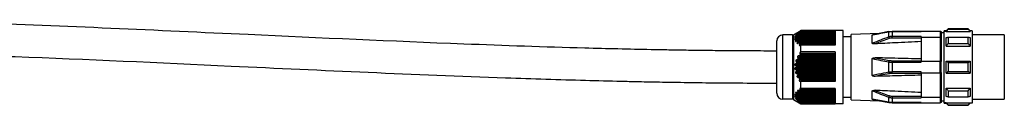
# Model space of a CAD drawing. Header units: millimetres. Extents: x -678 to 2621, y 426 to 914.
# Tile 17 of 26: x 618 to 864, y 649 to 669. Entities that reach past the tile are written whole.
import ezdxf

# ---------------------------------------------------------------- set-up
doc = ezdxf.new("R2010")
doc.units = ezdxf.units.MM

# ---------------------------------------------------------------- blocks, each defined once
blk = doc.blocks.new('Drawing View2')
at = {"color": 7, "linetype": 'Continuous', "lineweight": 25}
for p, q in [((1210.42, 12.06), (1212.3, 13.15)), ((1211.59, 12.38), (1220.8, 12.38)), ((1220.8, 12.48), (1211.64, 12.48)), ((1220.8, 12.44), (1211.64, 12.44)), ((1211.75, 12.66), (1220.8, 12.66)), ((1212.08, 12.88), (1220.8, 12.88)), ((1220.8, 12.94), (1212.16, 12.94)), ((1220.8, 12.98), (1212.18, 12.98)), ((1220.8, 13.15), (1212.3, 13.15)), ((1212.3, 13.1), (1212.3, 13.15)), ((1220.8, 13.1), (1212.3, 13.1)), ((1222.8, 13.15), (1220.8, 13.15)), ((1220.8, 13.1), (1220.8, 9.46)), ((1222.8, -5.15), (1222.8, 13.15)), ((1231.91, 12.38), (1224.8, 12.14)), ((1234.25, 12.83), (1230.2, 12.06)), ((1234.25, 12.83), (1231.91, 12.38)), ((1234.2, 11.5), (1234.2, 12.78)), ((1235.02, 12.89), (1234.25, 12.82)), ((1242.3, 12.89), (1235.02, 12.89)), ((1235.02, 12.89), (1235.02, 12.85)), ((1235.02, 12.85), (1242.3, 12.85)), ((1235.02, 12.85), (1235.02, 11.63)), ((1242.3, 12.95), (1242.3, 12.85)), ((1242.3, 12.95), (1247, 12.95)), ((1247, 12.95), (1247, 11.48)), ((1247.3, 12.65), (1247.3, 11.28)), ((1248, 12.5), (1247.3, 12.5)), ((1248.5, 13), (1248, 13)), ((1248, 12.87), (1248, 13)), ((1248, -4.88), (1248, 12.87)), ((1248.5, 12.87), (1248, 12.87)), ((1249, 13.5), (1248.5, 13)), ((1248.5, 12.87), (1254.5, 12.87)), ((1254, 13.5), (1249, 13.5)), ((1249, 13.43), (1254, 13.43)), ((1254.5, 13), (1254, 13.5)), ((1254, 13.43), (1254, 13.5)), ((1255, 13), (1254.5, 13)), ((1255, 13), (1255, -5)), ((1206.3, -2.5), (1206.3, 10.5)), ((1207.8, -4), (1207.8, 12)), ((1210.17, 12), (1207.8, 12)), ((1210.17, 12), (1210.17, -4)), ((1210.42, 12.06), (1210.42, -4.07)), ((1210.96, 11.16), (1220.8, 11.16)), ((1211.02, 11.66), (1220.8, 11.66)), ((1211.1, 10.66), (1220.8, 10.66)), ((1220.8, 11.48), (1211.12, 11.48)), ((1220.8, 10.98), (1211.16, 10.98)), ((1220.8, 11.44), (1211.17, 11.44)), ((1211.17, 11.38), (1220.8, 11.38)), ((1220.8, 10.94), (1211.24, 10.94)), ((1211.26, 10.88), (1220.8, 10.88)), ((1220.8, 11.98), (1211.28, 11.98)), ((1211.28, 11.88), (1220.8, 11.88)), ((1211.29, 12.16), (1220.8, 12.16)), ((1220.8, 11.94), (1211.31, 11.94)), ((1220.8, 10.48), (1211.41, 10.48)), ((1211.44, 10.16), (1220.8, 10.16)), ((1220.8, 10.44), (1211.51, 10.44)), ((1211.56, 10.38), (1220.8, 10.38)), ((1220.8, 9.98), (1211.84, 9.98)), ((1220.8, 9.94), (1211.97, 9.94)), ((1212.04, 9.88), (1220.8, 9.88)), ((1224.8, 11.5), (1222.8, 11.5)), ((1224.8, -4.14), (1224.8, 12.14)), ((1230.1, 9.92), (1230.1, 12.03)), ((1234.34, 11.12), (1234.2, 11.5)), ((1242.3, 11.63), (1235.02, 11.63)), ((1235.02, 11.24), (1235.02, 11.63)), ((1242.3, 11.24), (1235.02, 11.24)), ((1242.3, 11.63), (1242.3, 11.48)), ((1242.3, 11.48), (1247, 11.48)), ((1242.3, 11.48), (1242.3, 5.47)), ((1247, 11.48), (1247, 5.47)), ((1247.3, 11.28), (1247.3, 5.36)), ((1249, 11.45), (1254, 11.45)), ((1249, 9.89), (1254, 9.89)), ((1263, 12), (1255, 12)), ((1263, 12), (1263, 4)), ((1211.97, 9.66), (1220.8, 9.66)), ((1220.8, 7.38), (1212.1, 7.38)), ((1212.3, 7.78), (1212.3, 9.46)), ((1220.8, 9.46), (1212.3, 9.46)), ((1220.8, 7.78), (1212.3, 7.78)), ((1220.8, 7.78), (1220.8, 0.37)), ((1248.5, 9.21), (1254.5, 9.21)), ((1220.8, 5.38), (1211.15, 5.38)), ((1211.28, 5.03), (1220.8, 5.03)), ((1211.29, 5.81), (1220.8, 5.81)), ((1220.8, 5.16), (1211.31, 5.16)), ((1220.8, 6.38), (1211.53, 6.38)), ((1211.59, 6.03), (1220.8, 6.03)), ((1220.8, 6.16), (1211.64, 6.16)), ((1211.75, 6.81), (1220.8, 6.81)), ((1212.08, 7.03), (1220.8, 7.03)), ((1220.8, 7.16), (1212.16, 7.16)), ((1230.1, 1.89), (1230.1, 6.11)), ((1234.2, 2.72), (1234.2, 5.28)), ((1235.02, 5.59), (1235.02, 5.22)), ((1235.02, 5.59), (1242.3, 5.59)), ((1235.02, 5.22), (1242.3, 5.22)), ((1235.02, 5.22), (1235.02, 2.78)), ((1242.3, 5.22), (1242.3, 5.47)), ((1242.3, 5.47), (1247, 5.47)), ((1247, 2.53), (1247, 5.47)), ((1247.3, 2.63), (1247.3, 5.36)), ((1248.5, 5.5), (1254.5, 5.5)), ((1249, 5.1), (1254, 5.1)), ((1210.96, 3.81), (1220.8, 3.81)), ((1220.8, 4.38), (1210.97, 4.38)), ((1220.8, 3.38), (1210.99, 3.38)), ((1211.02, 4.81), (1220.8, 4.81)), ((1211.1, 2.81), (1220.8, 2.81)), ((1220.8, 4.16), (1211.17, 4.16)), ((1211.17, 4.03), (1220.8, 4.03)), ((1220.8, 3.16), (1211.24, 3.16)), ((1211.26, 3.03), (1220.8, 3.03)), ((1242.3, 2.78), (1235.02, 2.78)), ((1235.02, 2.41), (1235.02, 2.78)), ((1242.3, 2.53), (1242.3, 2.78)), ((1242.3, 2.53), (1247, 2.53)), ((1242.3, 2.53), (1242.3, -3.48)), ((1247, 2.53), (1247, -3.48)), ((1247.3, 2.63), (1247.3, -3.29)), ((1248.5, 2.5), (1254.5, 2.5)), ((1249, 2.9), (1254, 2.9)), ((1263, 4), (1263, -4)), ((1220.8, 2.38), (1211.22, 2.38)), ((1211.44, 1.81), (1220.8, 1.81)), ((1220.8, 2.16), (1211.51, 2.16)), ((1211.56, 2.03), (1220.8, 2.03)), ((1220.8, 1.38), (1211.65, 1.38)), ((1220.8, 1.16), (1211.97, 1.16)), ((1211.97, 0.81), (1220.8, 0.81)), ((1212.04, 1.03), (1220.8, 1.03)), ((1212.3, -1.33), (1212.3, 0.37)), ((1220.8, 0.37), (1212.3, 0.37)), ((1242.3, 2.41), (1235.02, 2.41)), ((1211.48, -2.38), (1220.8, -2.38)), ((1220.8, -2.06), (1211.53, -2.06)), ((1211.59, -2.35), (1220.8, -2.35)), ((1220.8, -2.28), (1211.64, -2.28)), ((1211.95, -1.88), (1220.8, -1.88)), ((1212.08, -1.85), (1220.8, -1.85)), ((1220.8, -1.56), (1212.1, -1.56)), ((1220.8, -1.78), (1212.16, -1.78)), ((1220.8, -1.33), (1212.3, -1.33)), ((1220.8, -1.33), (1220.8, -5.09)), ((1230.1, -4.03), (1230.1, -1.92)), ((1248.5, -1.22), (1254.5, -1.22)), ((1249, -1.9), (1254, -1.9)), ((1210.17, -4), (1207.8, -4)), ((1210.42, -4.07), (1212.3, -5.15)), ((1220.8, -3.06), (1210.97, -3.06)), ((1220.8, -3.56), (1210.99, -3.56)), ((1211.11, -3.38), (1220.8, -3.38)), ((1220.8, -2.56), (1211.15, -2.56)), ((1220.8, -3.28), (1211.17, -3.28)), ((1211.17, -3.35), (1220.8, -3.35)), ((1211.2, -2.88), (1220.8, -2.88)), ((1220.8, -4.06), (1211.22, -4.06)), ((1211.23, -3.88), (1220.8, -3.88)), ((1220.8, -3.78), (1211.24, -3.78)), ((1211.26, -3.85), (1220.8, -3.85)), ((1211.28, -2.85), (1220.8, -2.85)), ((1220.8, -2.78), (1211.31, -2.78)), ((1220.8, -4.28), (1211.51, -4.28)), ((1211.55, -4.38), (1220.8, -4.38)), ((1211.56, -4.35), (1220.8, -4.35)), ((1220.8, -4.56), (1211.65, -4.56)), ((1220.8, -4.78), (1211.97, -4.78)), ((1212.04, -4.85), (1220.8, -4.85)), ((1212.06, -4.88), (1220.8, -4.88)), ((1220.66, -3.42), (1220.66, -3.38)), ((1220.66, -3.42), (1220.8, -3.42)), ((1222.8, -3.5), (1224.8, -3.5)), ((1224.8, -4.14), (1231.91, -4.39)), ((1234.2, -4.78), (1230.1, -4.03)), ((1230.2, -4.07), (1234.25, -4.83)), ((1234.2, -4.78), (1234.2, -3.5)), ((1234.25, -4.83), (1235.02, -4.9)), ((1235.02, -3.24), (1242.3, -3.24)), ((1235.02, -3.24), (1235.02, -3.64)), ((1235.02, -3.64), (1242.3, -3.64)), ((1235.02, -3.64), (1235.02, -4.86)), ((1242.3, -4.86), (1235.02, -4.86)), ((1235.02, -4.9), (1235.02, -4.86)), ((1235.02, -4.9), (1242.3, -4.9)), ((1242.3, -3.48), (1247, -3.48)), ((1242.3, -3.48), (1242.3, -3.64)), ((1242.3, -4.86), (1242.3, -4.95)), ((1247, -3.48), (1247, -4.95)), ((1247.3, -3.29), (1247.3, -4.65)), ((1248, -4.5), (1247.3, -4.5)), ((1248.5, -4.88), (1248, -4.88)), ((1248, -5), (1248, -4.88)), ((1248.5, -4.88), (1254.5, -4.88)), ((1249, -3.45), (1254, -3.45)), ((1255, -4), (1263, -4)), ((1212.3, -5.15), (1212.3, -5.09)), ((1220.8, -5.09), (1212.3, -5.09)), ((1212.3, -5.15), (1220.8, -5.15)), ((1222.8, -5.15), (1220.8, -5.15)), ((1242.3, -4.95), (1247, -4.95)), ((1248, -5), (1248.5, -5)), ((1248.5, -5), (1249, -5.5)), ((1249, -5.44), (1254, -5.44)), ((1249, -5.44), (1249, -5.5)), ((1249, -5.5), (1254, -5.5)), ((1254, -5.5), (1254.5, -5)), ((1255, -5), (1254.5, -5))]:
    blk.add_line(p, q, dxfattribs=at)
at = {"color": 7, "linetype": 'Continuous', "lineweight": 25, "flags": 128}
for points in [[(1248.5, 12.87), (1248.5, 12.93), (1248.5, 12.97), (1248.5, 12.99), (1248.5, 13)], [(1249, 13.5), (1249, 13.49), (1249, 13.48), (1249, 13.46), (1249, 13.43)], [(1254.5, 13), (1254.5, 13), (1254.5, 12.99), (1254.5, 12.98), (1254.5, 12.97), (1254.5, 12.95), (1254.5, 12.93), (1254.5, 12.9), (1254.5, 12.87)], [(1248.5, 9.21), (1248.5, 9.51), (1248.5, 9.81), (1248.5, 10.09), (1248.5, 10.36), (1248.5, 10.62), (1248.5, 10.87), (1248.5, 11.11), (1248.5, 11.33)], [(1249, 11.45), (1249, 11.27), (1249, 11.09), (1249, 10.91), (1249, 10.71), (1249, 10.52), (1249, 10.31), (1249, 10.11), (1249, 9.89)], [(1254, 9.89), (1254, 10.11), (1254, 10.31), (1254, 10.52), (1254, 10.71), (1254, 10.91), (1254, 11.09), (1254, 11.27), (1254, 11.45)], [(1254.5, 11.33), (1254.5, 11.11), (1254.5, 10.87), (1254.5, 10.62), (1254.5, 10.36), (1254.5, 10.09), (1254.5, 9.81), (1254.5, 9.51), (1254.5, 9.21)], [(1248.5, 2.5), (1248.5, 2.87), (1248.5, 3.24), (1248.5, 3.62), (1248.5, 4), (1248.5, 4.37), (1248.5, 4.75), (1248.5, 5.12), (1248.5, 5.5)], [(1249, 5.1), (1249, 4.82), (1249, 4.55), (1249, 4.27), (1249, 4), (1249, 3.72), (1249, 3.45), (1249, 3.17), (1249, 2.9)], [(1254, 2.9), (1254, 3.17), (1254, 3.45), (1254, 3.72), (1254, 4), (1254, 4.27), (1254, 4.55), (1254, 4.82), (1254, 5.1)], [(1254.5, 5.5), (1254.5, 5.12), (1254.5, 4.75), (1254.5, 4.37), (1254.5, 4), (1254.5, 3.62), (1254.5, 3.24), (1254.5, 2.87), (1254.5, 2.5)], [(1248.5, -3.34), (1248.5, -3.11), (1248.5, -2.88), (1248.5, -2.63), (1248.5, -2.37), (1248.5, -2.09), (1248.5, -1.81), (1248.5, -1.52), (1248.5, -1.22)], [(1249, -1.9), (1249, -2.11), (1249, -2.32), (1249, -2.52), (1249, -2.72), (1249, -2.91), (1249, -3.1), (1249, -3.28), (1249, -3.45)], [(1254, -3.45), (1254, -3.28), (1254, -3.1), (1254, -2.91), (1254, -2.72), (1254, -2.52), (1254, -2.32), (1254, -2.11), (1254, -1.9)], [(1254.5, -1.22), (1254.5, -1.52), (1254.5, -1.81), (1254.5, -2.09), (1254.5, -2.37), (1254.5, -2.63), (1254.5, -2.88), (1254.5, -3.11), (1254.5, -3.34)], [(1234.34, -3.12), (1234.32, -3.18), (1234.3, -3.23), (1234.28, -3.28), (1234.26, -3.34), (1234.24, -3.38), (1234.23, -3.43), (1234.21, -3.47), (1234.2, -3.5)], [(1248.5, -5), (1248.5, -4.99), (1248.5, -4.97), (1248.5, -4.93), (1248.5, -4.88)], [(1254.5, -4.88), (1254.5, -4.91), (1254.5, -4.93), (1254.5, -4.95), (1254.5, -4.97), (1254.5, -4.98), (1254.5, -4.99), (1254.5, -5), (1254.5, -5)], [(1254, -5.5), (1254, -5.5), (1254, -5.49), (1254, -5.47), (1254, -5.44)]]:
    blk.add_lwpolyline(points, dxfattribs=at)
at = {"color": 7, "linetype": 'Continuous', "lineweight": 25}
for centre, radius, start, end in [((1234.26, 12.76), 0.0677, 99.3836, 163.4462), ((1207.8, 10.5), 1.5, 90, 180), ((1210.17, 12.5), 0.5, 270, 299.8989), ((1235.22, 5.11), 1.04, 148.7705, 170.5858), ((1235.22, 2.89), 1.04, 189.4141, 211.2295), ((1207.8, -2.5), 1.5, 180, 270), ((1210.17, -4.5), 0.5, 60.1011, 90), ((1234.26, -4.76), 0.0677, 196.5535, 260.6167)]:
    blk.add_arc(centre, radius, start, end, dxfattribs=at)
for points, knots in [([(1206.3, 8), (1204.13, 8), (1199.74, 8.01), (1193.42, 8.06), (1187.64, 8.12), (1182.72, 8.19), (1178.59, 8.26), (1170.6, 8.41), (1153.91, 8.81), (1120.42, 9.96), (1081.05, 11.78), (1040.31, 13.66), (1017.13, 14.63), (1005.36, 15.02), (1005, 15.03)], [0, 0, 0, 0, 0.032347, 0.065363, 0.09408, 0.118491, 0.138592, 0.155554, 0.2376, 0.387258, 0.654508, 0.824578, 0.994645, 1, 1, 1, 1]), ([(1211.59, 12.38), (1211.57, 12.36), (1211.54, 12.33), (1211.43, 12.25), (1211.35, 12.19), (1211.29, 12.16)], [0, 0, 0, 0, 0.227055, 0.494854, 1, 1, 1, 1]), ([(1211.75, 12.66), (1211.69, 12.62), (1211.59, 12.56), (1211.49, 12.49), (1211.44, 12.45), (1211.42, 12.43), (1211.41, 12.42), (1211.41, 12.41), (1211.43, 12.41), (1211.47, 12.42), (1211.51, 12.43), (1211.53, 12.44)], [0, 0, 0, 0, 0.320598, 0.451502, 0.569608, 0.621553, 0.670236, 0.71852, 0.769336, 0.871321, 1, 1, 1, 1]), ([(1211.64, 12.44), (1211.65, 12.45), (1211.65, 12.46), (1211.66, 12.47), (1211.65, 12.47), (1211.64, 12.48), (1211.6, 12.47), (1211.55, 12.45), (1211.53, 12.44)], [0, 0, 0, 0, 0.115465, 0.224046, 0.333104, 0.449912, 0.699437, 1, 1, 1, 1]), ([(1211.64, 12.44), (1211.63, 12.43), (1211.61, 12.41), (1211.59, 12.38), (1211.59, 12.38)], [0, 0, 0, 0, 0.562317, 1, 1, 1, 1]), ([(1212.08, 12.88), (1212.06, 12.86), (1212.02, 12.83), (1211.91, 12.75), (1211.81, 12.69), (1211.75, 12.66)], [0, 0, 0, 0, 0.231212, 0.500004, 1, 1, 1, 1]), ([(1212.3, 13.1), (1212.24, 13.07), (1212.16, 13.02), (1212.07, 12.96), (1212.03, 12.94), (1212.01, 12.92), (1212.01, 12.91), (1212.01, 12.91), (1212.02, 12.91), (1212.04, 12.92), (1212.08, 12.93), (1212.1, 12.94)], [0, 0, 0, 0, 0.317831, 0.45481, 0.570714, 0.626552, 0.67536, 0.723812, 0.777336, 0.876184, 1, 1, 1, 1]), ([(1212.16, 12.94), (1212.15, 12.93), (1212.12, 12.91), (1212.09, 12.88), (1212.08, 12.88)], [0, 0, 0, 0, 0.562421, 1, 1, 1, 1]), ([(1212.16, 12.94), (1212.17, 12.95), (1212.18, 12.96), (1212.19, 12.97), (1212.19, 12.97), (1212.19, 12.98), (1212.17, 12.97), (1212.15, 12.96), (1212.12, 12.95), (1212.1, 12.94)], [0, 0, 0, 0, 0.126984, 0.242895, 0.354614, 0.469775, 0.586297, 0.710881, 1, 1, 1, 1]), ([(1230.1, 12.03), (1230.79, 12.16), (1232.15, 12.42), (1233.53, 12.66), (1234.2, 12.78)], [0, 0, 0, 0, 0.510221, 1, 1, 1, 1]), ([(1234.2, 12.78), (1234.35, 12.8), (1234.61, 12.85), (1234.89, 12.85), (1235.02, 12.85)], [0, 0, 0, 0, 0.555274, 1, 1, 1, 1]), ([(1247, 12.95), (1247.04, 12.94), (1247.13, 12.93), (1247.23, 12.85), (1247.29, 12.75), (1247.3, 12.68), (1247.3, 12.65)], [0, 0, 0, 0, 0.2798501, 0.5594639, 0.7798846, 1, 1, 1, 1]), ([(1249, 13.43), (1248.9, 13.33), (1248.74, 13.14), (1248.57, 12.95), (1248.5, 12.87)], [0, 0, 0, 0, 0.56938, 1, 1, 1, 1]), ([(1254.5, 12.87), (1254.41, 12.98), (1254.24, 13.16), (1254.08, 13.35), (1254, 13.43)], [0, 0, 0, 0, 0.550382, 1, 1, 1, 1]), ([(1210.96, 11.16), (1210.92, 11.14), (1210.87, 11.1), (1210.81, 11.04), (1210.77, 11), (1210.76, 10.98), (1210.75, 10.95), (1210.75, 10.93), (1210.76, 10.92), (1210.79, 10.91), (1210.86, 10.9), (1210.94, 10.93), (1210.99, 10.94)], [0, 0, 0, 0, 0.162618, 0.28994, 0.355094, 0.407481, 0.459515, 0.511046, 0.554621, 0.603328, 0.720798, 1, 1, 1, 1]), ([(1211.02, 11.66), (1210.96, 11.62), (1210.87, 11.56), (1210.8, 11.49), (1210.78, 11.45), (1210.77, 11.44), (1210.77, 11.42), (1210.78, 11.41), (1210.82, 11.41), (1210.88, 11.42), (1210.94, 11.43), (1210.97, 11.44)], [0, 0, 0, 0, 0.307042, 0.430657, 0.485921, 0.537942, 0.577773, 0.620304, 0.719364, 0.84446, 1, 1, 1, 1]), ([(1211.1, 10.66), (1211.07, 10.64), (1211.02, 10.6), (1210.97, 10.55), (1210.95, 10.51), (1210.93, 10.48), (1210.93, 10.46), (1210.94, 10.44), (1210.96, 10.42), (1210.99, 10.41), (1211.07, 10.4), (1211.16, 10.43), (1211.22, 10.44)], [0, 0, 0, 0, 0.14378, 0.257374, 0.312767, 0.363086, 0.41077, 0.458663, 0.511564, 0.567308, 0.692908, 1, 1, 1, 1]), ([(1211.17, 11.38), (1211.17, 11.37), (1211.16, 11.35), (1211.14, 11.31), (1211.07, 11.24), (1211, 11.19), (1210.96, 11.16)], [0, 0, 0, 0, 0.146904, 0.308017, 0.489413, 1, 1, 1, 1]), ([(1211.17, 11.44), (1211.17, 11.45), (1211.17, 11.47), (1211.14, 11.48), (1211.08, 11.48), (1211.02, 11.46), (1210.97, 11.44)], [0, 0, 0, 0, 0.147683, 0.308373, 0.489419, 1, 1, 1, 1]), ([(1211.29, 12.16), (1211.23, 12.12), (1211.14, 12.06), (1211.04, 11.99), (1211.01, 11.95), (1210.99, 11.93), (1210.99, 11.92), (1211, 11.91), (1211.03, 11.91), (1211.07, 11.92), (1211.12, 11.93), (1211.15, 11.94)], [0, 0, 0, 0, 0.3095707, 0.4365787, 0.5458126, 0.5937847, 0.6409808, 0.6902139, 0.7439782, 0.8567542, 1, 1, 1, 1]), ([(1211.24, 10.94), (1211.24, 10.95), (1211.23, 10.96), (1211.21, 10.97), (1211.13, 10.98), (1211.05, 10.96), (1210.99, 10.94)], [0, 0, 0, 0, 0.0952074, 0.1959715, 0.4304371, 1, 1, 1, 1]), ([(1211.28, 11.88), (1211.28, 11.87), (1211.27, 11.86), (1211.24, 11.83), (1211.17, 11.75), (1211.08, 11.7), (1211.02, 11.66)], [0, 0, 0, 0, 0.091717, 0.192524, 0.430858, 1, 1, 1, 1]), ([(1211.26, 10.88), (1211.27, 10.87), (1211.27, 10.86), (1211.26, 10.83), (1211.25, 10.81), (1211.22, 10.77), (1211.17, 10.72), (1211.12, 10.68), (1211.1, 10.66)], [0, 0, 0, 0, 0.101041, 0.203349, 0.311717, 0.430206, 0.68207, 1, 1, 1, 1]), ([(1211.31, 11.94), (1211.31, 11.95), (1211.31, 11.96), (1211.31, 11.97), (1211.3, 11.97), (1211.27, 11.98), (1211.22, 11.97), (1211.18, 11.95), (1211.15, 11.94)], [0, 0, 0, 0, 0.104249, 0.206454, 0.313421, 0.431139, 0.690593, 1, 1, 1, 1]), ([(1211.17, 11.44), (1211.17, 11.43), (1211.17, 11.41), (1211.17, 11.39), (1211.17, 11.38)], [0, 0, 0, 0, 0.560266, 1, 1, 1, 1]), ([(1211.51, 10.44), (1211.5, 10.45), (1211.46, 10.48), (1211.36, 10.48), (1211.28, 10.46), (1211.22, 10.44)], [0, 0, 0, 0, 0.226258, 0.493855, 1, 1, 1, 1]), ([(1211.24, 10.94), (1211.24, 10.93), (1211.25, 10.91), (1211.26, 10.89), (1211.26, 10.88)], [0, 0, 0, 0, 0.558428, 1, 1, 1, 1]), ([(1211.31, 11.94), (1211.3, 11.93), (1211.29, 11.91), (1211.28, 11.89), (1211.28, 11.88)], [0, 0, 0, 0, 0.561072, 1, 1, 1, 1]), ([(1211.44, 10.16), (1211.41, 10.14), (1211.37, 10.1), (1211.33, 10.04), (1211.31, 10), (1211.31, 9.98), (1211.32, 9.95), (1211.34, 9.93), (1211.38, 9.91), (1211.49, 9.9), (1211.58, 9.93), (1211.65, 9.94)], [0, 0, 0, 0, 0.139235, 0.245422, 0.294926, 0.342114, 0.389691, 0.440297, 0.547276, 0.682165, 1, 1, 1, 1]), ([(1211.56, 10.38), (1211.57, 10.37), (1211.58, 10.35), (1211.57, 10.31), (1211.54, 10.26), (1211.5, 10.21), (1211.46, 10.18), (1211.44, 10.16)], [0, 0, 0, 0, 0.166445, 0.328319, 0.502383, 0.735191, 1, 1, 1, 1]), ([(1211.51, 10.44), (1211.52, 10.43), (1211.54, 10.41), (1211.55, 10.39), (1211.56, 10.38)], [0, 0, 0, 0, 0.558026, 1, 1, 1, 1]), ([(1211.97, 9.94), (1211.95, 9.95), (1211.91, 9.98), (1211.8, 9.98), (1211.71, 9.96), (1211.65, 9.94)], [0, 0, 0, 0, 0.230381, 0.498978, 1, 1, 1, 1]), ([(1211.97, 9.94), (1211.98, 9.93), (1212.01, 9.91), (1212.03, 9.89), (1212.04, 9.88)], [0, 0, 0, 0, 0.5575134, 1, 1, 1, 1]), ([(1211.97, 9.66), (1211.99, 9.68), (1212.03, 9.72), (1212.06, 9.77), (1212.07, 9.81), (1212.07, 9.84), (1212.06, 9.86), (1212.05, 9.87), (1212.04, 9.88)], [0, 0, 0, 0, 0.2916195, 0.533428, 0.6491095, 0.7604158, 0.8750221, 1, 1, 1, 1]), ([(1230.1, 12.03), (1230.1, 12.03), (1230.1, 12.03), (1230.11, 12.04), (1230.13, 12.05), (1230.16, 12.06), (1230.19, 12.06), (1230.2, 12.06)], [0, 0, 0, 0, 0.179366, 0.356624, 0.544023, 0.752025, 1, 1, 1, 1]), ([(1234.2, 11.5), (1233.5, 11.24), (1232.13, 10.73), (1230.77, 10.19), (1230.1, 9.92)], [0, 0, 0, 0, 0.507191, 1, 1, 1, 1]), ([(1230.77, 9.79), (1230.61, 9.78), (1230.41, 9.77), (1230.19, 9.82), (1230.13, 9.85), (1230.11, 9.87), (1230.1, 9.89), (1230.1, 9.91), (1230.1, 9.92)], [0, 0, 0, 0, 0.606982, 0.821792, 0.870893, 0.915276, 0.95737, 1, 1, 1, 1]), ([(1234.34, 11.12), (1233.72, 10.89), (1232.53, 10.46), (1231.34, 10.01), (1230.77, 9.79)], [0, 0, 0, 0, 0.515571, 1, 1, 1, 1]), ([(1242.3, 10.35), (1240.12, 10.25), (1236.27, 10.06), (1232.43, 9.87), (1230.77, 9.79)], [0, 0, 0, 0, 0.568192, 1, 1, 1, 1]), ([(1235.02, 11.63), (1234.86, 11.63), (1234.58, 11.61), (1234.32, 11.53), (1234.2, 11.5)], [0, 0, 0, 0, 0.564116, 1, 1, 1, 1]), ([(1235.02, 11.24), (1234.89, 11.23), (1234.65, 11.22), (1234.43, 11.15), (1234.34, 11.12)], [0, 0, 0, 0, 0.56346, 1, 1, 1, 1]), ([(1247.3, 11.28), (1247.3, 11.3), (1247.3, 11.32), (1247.27, 11.37), (1247.23, 11.41), (1247.17, 11.45), (1247.1, 11.47), (1247.04, 11.48), (1247, 11.48)], [0, 0, 0, 0, 0.140692, 0.269722, 0.492021, 0.624524, 0.753466, 1, 1, 1, 1]), ([(1248.5, 11.33), (1248.59, 11.35), (1248.76, 11.39), (1248.92, 11.43), (1249, 11.45)], [0, 0, 0, 0, 0.5503816, 1, 1, 1, 1]), ([(1249, 9.89), (1248.9, 9.76), (1248.74, 9.54), (1248.57, 9.31), (1248.5, 9.21)], [0, 0, 0, 0, 0.56938, 1, 1, 1, 1]), ([(1254, 11.45), (1254.1, 11.43), (1254.26, 11.39), (1254.43, 11.35), (1254.5, 11.33)], [0, 0, 0, 0, 0.569381, 1, 1, 1, 1]), ([(1254.5, 9.21), (1254.41, 9.34), (1254.24, 9.57), (1254.08, 9.79), (1254, 9.89)], [0, 0, 0, 0, 0.550382, 1, 1, 1, 1]), ([(1211.97, 9.66), (1211.95, 9.64), (1211.91, 9.6), (1211.88, 9.55), (1211.87, 9.52), (1211.87, 9.49), (1211.88, 9.47), (1211.9, 9.45), (1211.93, 9.43), (1211.99, 9.41), (1212.11, 9.41), (1212.22, 9.44), (1212.3, 9.46)], [0, 0, 0, 0, 0.124077, 0.173723, 0.222391, 0.265216, 0.309536, 0.357783, 0.411862, 0.522916, 0.665522, 1, 1, 1, 1]), ([(1212.3, 7.78), (1212.24, 7.75), (1212.16, 7.72), (1212.07, 7.64), (1212.03, 7.59), (1212.01, 7.54), (1212.01, 7.51), (1212.01, 7.48), (1212.02, 7.45), (1212.04, 7.41), (1212.08, 7.39), (1212.1, 7.38)], [0, 0, 0, 0, 0.317831, 0.45481, 0.570714, 0.626552, 0.67536, 0.723812, 0.777336, 0.876184, 1, 1, 1, 1]), ([(1212.16, 7.16), (1212.17, 7.18), (1212.18, 7.2), (1212.19, 7.23), (1212.19, 7.26), (1212.19, 7.29), (1212.17, 7.32), (1212.15, 7.35), (1212.12, 7.37), (1212.1, 7.38)], [0, 0, 0, 0, 0.126984, 0.242895, 0.354614, 0.469775, 0.586297, 0.710881, 1, 1, 1, 1]), ([(1005, 6.99), (1008.82, 6.86), (1030.58, 6.16), (1063.74, 4.55), (1104.48, 2.67), (1130.64, 1.6), (1148.69, 1), (1158.31, 0.71), (1165.85, 0.52), (1171.73, 0.39), (1176.64, 0.29), (1182.69, 0.19), (1189.88, 0.09), (1197.87, 0.02), (1203.48, 0.01), (1206.3, 0)], [0, 0, 0, 0, 0.056991, 0.32424, 0.494308, 0.664374, 0.71426, 0.763199, 0.807767, 0.826492, 0.850847, 0.880874, 0.916572, 0.957936, 1, 1, 1, 1]), ([(1211.29, 5.81), (1211.23, 5.79), (1211.14, 5.76), (1211.04, 5.67), (1211.01, 5.62), (1210.99, 5.57), (1210.99, 5.53), (1211, 5.5), (1211.03, 5.46), (1211.07, 5.41), (1211.12, 5.39), (1211.15, 5.38)], [0, 0, 0, 0, 0.3095707, 0.4365787, 0.5458126, 0.5937847, 0.6409808, 0.6902139, 0.7439782, 0.8567542, 1, 1, 1, 1]), ([(1211.28, 5.03), (1211.28, 5.02), (1211.27, 5), (1211.24, 4.95), (1211.17, 4.87), (1211.08, 4.84), (1211.02, 4.81)], [0, 0, 0, 0, 0.091717, 0.192524, 0.430858, 1, 1, 1, 1]), ([(1211.31, 5.16), (1211.31, 5.18), (1211.31, 5.2), (1211.31, 5.23), (1211.3, 5.26), (1211.27, 5.3), (1211.22, 5.35), (1211.18, 5.37), (1211.15, 5.38)], [0, 0, 0, 0, 0.104249, 0.206454, 0.313421, 0.431139, 0.690593, 1, 1, 1, 1]), ([(1211.31, 5.16), (1211.3, 5.14), (1211.29, 5.09), (1211.28, 5.05), (1211.28, 5.03)], [0, 0, 0, 0, 0.561072, 1, 1, 1, 1]), ([(1211.59, 6.03), (1211.57, 6), (1211.54, 5.95), (1211.43, 5.87), (1211.35, 5.84), (1211.29, 5.81)], [0, 0, 0, 0, 0.227055, 0.494854, 1, 1, 1, 1]), ([(1211.75, 6.81), (1211.69, 6.79), (1211.59, 6.76), (1211.49, 6.67), (1211.44, 6.62), (1211.42, 6.57), (1211.41, 6.53), (1211.41, 6.5), (1211.43, 6.46), (1211.47, 6.41), (1211.51, 6.39), (1211.53, 6.38)], [0, 0, 0, 0, 0.320598, 0.451502, 0.569608, 0.621553, 0.670236, 0.71852, 0.769336, 0.871321, 1, 1, 1, 1]), ([(1211.64, 6.16), (1211.65, 6.18), (1211.65, 6.2), (1211.66, 6.23), (1211.65, 6.26), (1211.64, 6.3), (1211.6, 6.35), (1211.55, 6.37), (1211.53, 6.38)], [0, 0, 0, 0, 0.115465, 0.224046, 0.333104, 0.449912, 0.699437, 1, 1, 1, 1]), ([(1211.64, 6.16), (1211.63, 6.14), (1211.61, 6.09), (1211.59, 6.05), (1211.59, 6.03)], [0, 0, 0, 0, 0.562317, 1, 1, 1, 1]), ([(1212.08, 7.03), (1212.06, 7), (1212.02, 6.95), (1211.91, 6.87), (1211.81, 6.84), (1211.75, 6.81)], [0, 0, 0, 0, 0.231212, 0.500004, 1, 1, 1, 1]), ([(1212.16, 7.16), (1212.15, 7.14), (1212.12, 7.09), (1212.09, 7.05), (1212.08, 7.03)], [0, 0, 0, 0, 0.562421, 1, 1, 1, 1]), ([(1230.1, 6.11), (1230.1, 6.12), (1230.1, 6.14), (1230.11, 6.17), (1230.13, 6.2), (1230.19, 6.25), (1230.41, 6.31), (1230.62, 6.31), (1230.77, 6.31)], [0, 0, 0, 0, 0.043303, 0.086096, 0.131336, 0.18155, 0.399158, 1, 1, 1, 1]), ([(1230.1, 6.11), (1230.8, 5.96), (1232.16, 5.67), (1233.53, 5.41), (1234.2, 5.28)], [0, 0, 0, 0, 0.516624, 1, 1, 1, 1]), ([(1230.77, 6.31), (1231.39, 6.19), (1232.57, 5.96), (1233.77, 5.75), (1234.34, 5.65)], [0, 0, 0, 0, 0.524072, 1, 1, 1, 1]), ([(1242.3, 6.03), (1240.12, 6.08), (1236.27, 6.17), (1232.43, 6.27), (1230.77, 6.31)], [0, 0, 0, 0, 0.568192, 1, 1, 1, 1]), ([(1234.2, 5.28), (1234.35, 5.26), (1234.61, 5.22), (1234.89, 5.22), (1235.02, 5.22)], [0, 0, 0, 0, 0.555274, 1, 1, 1, 1]), ([(1234.34, 5.65), (1234.46, 5.63), (1234.68, 5.59), (1234.91, 5.59), (1235.02, 5.59)], [0, 0, 0, 0, 0.555879, 1, 1, 1, 1]), ([(1247, 5.47), (1247.04, 5.46), (1247.13, 5.46), (1247.23, 5.43), (1247.29, 5.4), (1247.3, 5.38), (1247.3, 5.36)], [0, 0, 0, 0, 0.27985, 0.559464, 0.779885, 1, 1, 1, 1]), ([(1248.5, 5.5), (1248.59, 5.42), (1248.76, 5.29), (1248.92, 5.16), (1249, 5.1)], [0, 0, 0, 0, 0.550382, 1, 1, 1, 1]), ([(1254, 5.1), (1254.1, 5.17), (1254.26, 5.3), (1254.43, 5.44), (1254.5, 5.5)], [0, 0, 0, 0, 0.569381, 1, 1, 1, 1]), ([(1210.96, 3.81), (1210.92, 3.8), (1210.87, 3.78), (1210.81, 3.73), (1210.77, 3.69), (1210.76, 3.65), (1210.75, 3.62), (1210.75, 3.58), (1210.76, 3.55), (1210.79, 3.51), (1210.86, 3.43), (1210.94, 3.4), (1210.99, 3.38)], [0, 0, 0, 0, 0.1626181, 0.2899398, 0.3550944, 0.4074807, 0.459515, 0.5110456, 0.5546209, 0.6033283, 0.7207983, 1, 1, 1, 1]), ([(1211.02, 4.81), (1210.96, 4.79), (1210.87, 4.76), (1210.8, 4.67), (1210.78, 4.62), (1210.77, 4.59), (1210.77, 4.56), (1210.78, 4.52), (1210.82, 4.47), (1210.88, 4.41), (1210.94, 4.39), (1210.97, 4.38)], [0, 0, 0, 0, 0.307042, 0.430657, 0.485921, 0.537942, 0.577773, 0.620304, 0.719364, 0.84446, 1, 1, 1, 1]), ([(1211.1, 2.81), (1211.07, 2.8), (1211.02, 2.78), (1210.97, 2.74), (1210.95, 2.7), (1210.93, 2.66), (1210.93, 2.63), (1210.94, 2.59), (1210.96, 2.56), (1210.99, 2.51), (1211.07, 2.44), (1211.16, 2.4), (1211.22, 2.38)], [0, 0, 0, 0, 0.14378, 0.257374, 0.312767, 0.363086, 0.41077, 0.458663, 0.511564, 0.567308, 0.692908, 1, 1, 1, 1]), ([(1211.17, 4.03), (1211.17, 4.01), (1211.16, 3.98), (1211.14, 3.93), (1211.07, 3.86), (1211, 3.83), (1210.96, 3.81)], [0, 0, 0, 0, 0.146904, 0.308017, 0.489413, 1, 1, 1, 1]), ([(1211.17, 4.16), (1211.17, 4.18), (1211.17, 4.22), (1211.14, 4.27), (1211.08, 4.33), (1211.02, 4.36), (1210.97, 4.38)], [0, 0, 0, 0, 0.147683, 0.308373, 0.489419, 1, 1, 1, 1]), ([(1211.24, 3.16), (1211.24, 3.18), (1211.23, 3.2), (1211.21, 3.25), (1211.13, 3.32), (1211.05, 3.36), (1210.99, 3.38)], [0, 0, 0, 0, 0.095207, 0.195971, 0.430437, 1, 1, 1, 1]), ([(1211.26, 3.03), (1211.27, 3.02), (1211.27, 3), (1211.26, 2.96), (1211.25, 2.93), (1211.22, 2.89), (1211.17, 2.85), (1211.12, 2.83), (1211.1, 2.81)], [0, 0, 0, 0, 0.101041, 0.203349, 0.311717, 0.430206, 0.68207, 1, 1, 1, 1]), ([(1211.17, 4.16), (1211.17, 4.14), (1211.17, 4.09), (1211.17, 4.05), (1211.17, 4.03)], [0, 0, 0, 0, 0.560266, 1, 1, 1, 1]), ([(1211.24, 3.16), (1211.24, 3.14), (1211.25, 3.09), (1211.26, 3.05), (1211.26, 3.03)], [0, 0, 0, 0, 0.558428, 1, 1, 1, 1]), ([(1234.2, 2.72), (1233.34, 2.55), (1231.96, 2.28), (1230.61, 2), (1230.1, 1.89)], [0, 0, 0, 0, 0.624924, 1, 1, 1, 1]), ([(1235.02, 2.78), (1234.86, 2.77), (1234.58, 2.77), (1234.32, 2.73), (1234.2, 2.72)], [0, 0, 0, 0, 0.564116, 1, 1, 1, 1]), ([(1247, 2.53), (1247.04, 2.53), (1247.1, 2.53), (1247.17, 2.55), (1247.23, 2.56), (1247.26, 2.58), (1247.28, 2.59), (1247.28, 2.6), (1247.3, 2.61), (1247.3, 2.62), (1247.3, 2.63)], [0, 0, 0, 0, 0.245699, 0.374794, 0.507834, 0.752968, 0.755309, 0.77284, 0.820727, 1, 1, 1, 1]), ([(1249, 2.9), (1248.9, 2.82), (1248.74, 2.69), (1248.57, 2.56), (1248.5, 2.5)], [0, 0, 0, 0, 0.56938, 1, 1, 1, 1]), ([(1254.5, 2.5), (1254.41, 2.57), (1254.24, 2.71), (1254.08, 2.84), (1254, 2.9)], [0, 0, 0, 0, 0.550382, 1, 1, 1, 1]), ([(1211.51, 2.16), (1211.5, 2.19), (1211.46, 2.25), (1211.36, 2.33), (1211.28, 2.36), (1211.22, 2.38)], [0, 0, 0, 0, 0.226258, 0.493855, 1, 1, 1, 1]), ([(1211.44, 1.81), (1211.41, 1.8), (1211.37, 1.78), (1211.33, 1.73), (1211.31, 1.69), (1211.31, 1.66), (1211.32, 1.62), (1211.34, 1.58), (1211.38, 1.52), (1211.49, 1.44), (1211.58, 1.4), (1211.65, 1.38)], [0, 0, 0, 0, 0.139235, 0.245422, 0.294926, 0.342114, 0.389691, 0.440297, 0.547276, 0.682165, 1, 1, 1, 1]), ([(1211.56, 2.03), (1211.57, 2.01), (1211.58, 1.98), (1211.57, 1.93), (1211.54, 1.88), (1211.5, 1.84), (1211.46, 1.82), (1211.44, 1.81)], [0, 0, 0, 0, 0.166445, 0.328319, 0.502383, 0.735191, 1, 1, 1, 1]), ([(1211.51, 2.16), (1211.52, 2.14), (1211.54, 2.09), (1211.55, 2.05), (1211.56, 2.03)], [0, 0, 0, 0, 0.558026, 1, 1, 1, 1]), ([(1211.97, 1.16), (1211.95, 1.19), (1211.91, 1.25), (1211.8, 1.33), (1211.71, 1.36), (1211.65, 1.38)], [0, 0, 0, 0, 0.230381, 0.498978, 1, 1, 1, 1]), ([(1211.97, 0.81), (1211.95, 0.8), (1211.91, 0.78), (1211.88, 0.74), (1211.87, 0.71), (1211.87, 0.68), (1211.88, 0.64), (1211.9, 0.61), (1211.93, 0.56), (1211.99, 0.51), (1212.11, 0.42), (1212.22, 0.39), (1212.3, 0.37)], [0, 0, 0, 0, 0.124077, 0.173723, 0.222391, 0.265216, 0.309536, 0.357783, 0.411862, 0.522916, 0.665522, 1, 1, 1, 1]), ([(1211.97, 1.16), (1211.98, 1.14), (1212.01, 1.09), (1212.03, 1.05), (1212.04, 1.03)], [0, 0, 0, 0, 0.557513, 1, 1, 1, 1]), ([(1211.97, 0.81), (1211.99, 0.83), (1212.03, 0.85), (1212.06, 0.89), (1212.07, 0.93), (1212.07, 0.96), (1212.06, 1), (1212.05, 1.02), (1212.04, 1.03)], [0, 0, 0, 0, 0.291619, 0.533428, 0.64911, 0.760416, 0.875022, 1, 1, 1, 1]), ([(1230.77, 1.68), (1230.61, 1.68), (1230.4, 1.68), (1230.19, 1.75), (1230.13, 1.8), (1230.11, 1.83), (1230.1, 1.86), (1230.1, 1.88), (1230.1, 1.89)], [0, 0, 0, 0, 0.61061, 0.822413, 0.871279, 0.915489, 0.957462, 1, 1, 1, 1]), ([(1234.34, 2.35), (1233.6, 2.21), (1232.4, 2), (1231.22, 1.77), (1230.77, 1.68)], [0, 0, 0, 0, 0.617172, 1, 1, 1, 1]), ([(1242.3, 1.97), (1240.12, 1.91), (1236.27, 1.82), (1232.43, 1.72), (1230.77, 1.68)], [0, 0, 0, 0, 0.568192, 1, 1, 1, 1]), ([(1235.02, 2.41), (1234.89, 2.4), (1234.65, 2.4), (1234.43, 2.36), (1234.34, 2.35)], [0, 0, 0, 0, 0.56346, 1, 1, 1, 1]), ([(1211.29, -2.35), (1211.23, -2.33), (1211.14, -2.31), (1211.04, -2.32), (1211.01, -2.34), (1210.99, -2.36), (1210.99, -2.39), (1211, -2.41), (1211.03, -2.45), (1211.07, -2.5), (1211.12, -2.54), (1211.15, -2.56)], [0, 0, 0, 0, 0.309571, 0.436579, 0.545813, 0.593785, 0.640981, 0.690214, 0.743978, 0.856754, 1, 1, 1, 1]), ([(1211.59, -2.35), (1211.57, -2.36), (1211.54, -2.38), (1211.43, -2.38), (1211.35, -2.36), (1211.29, -2.35)], [0, 0, 0, 0, 0.2270553, 0.4948543, 1, 1, 1, 1]), ([(1211.75, -1.85), (1211.69, -1.83), (1211.59, -1.81), (1211.49, -1.82), (1211.44, -1.84), (1211.42, -1.86), (1211.41, -1.89), (1211.41, -1.91), (1211.43, -1.95), (1211.47, -2.01), (1211.51, -2.04), (1211.53, -2.06)], [0, 0, 0, 0, 0.320598, 0.451502, 0.569608, 0.621553, 0.670236, 0.71852, 0.769336, 0.871321, 1, 1, 1, 1]), ([(1211.64, -2.28), (1211.65, -2.27), (1211.65, -2.26), (1211.66, -2.24), (1211.65, -2.21), (1211.64, -2.18), (1211.6, -2.12), (1211.55, -2.08), (1211.53, -2.06)], [0, 0, 0, 0, 0.115465, 0.224046, 0.333104, 0.449912, 0.699437, 1, 1, 1, 1]), ([(1211.64, -2.28), (1211.63, -2.29), (1211.61, -2.32), (1211.59, -2.34), (1211.59, -2.35)], [0, 0, 0, 0, 0.562317, 1, 1, 1, 1]), ([(1212.08, -1.85), (1212.06, -1.86), (1212.02, -1.88), (1211.91, -1.88), (1211.81, -1.86), (1211.75, -1.85)], [0, 0, 0, 0, 0.2312123, 0.500004, 1, 1, 1, 1]), ([(1212.3, -1.33), (1212.24, -1.32), (1212.16, -1.31), (1212.07, -1.33), (1212.03, -1.35), (1212.01, -1.38), (1212.01, -1.4), (1212.01, -1.43), (1212.02, -1.46), (1212.04, -1.51), (1212.08, -1.55), (1212.1, -1.56)], [0, 0, 0, 0, 0.317831, 0.45481, 0.570714, 0.626552, 0.67536, 0.723812, 0.777336, 0.876184, 1, 1, 1, 1]), ([(1212.16, -1.78), (1212.15, -1.79), (1212.12, -1.82), (1212.09, -1.84), (1212.08, -1.85)], [0, 0, 0, 0, 0.562421, 1, 1, 1, 1]), ([(1212.16, -1.78), (1212.17, -1.77), (1212.18, -1.76), (1212.19, -1.74), (1212.19, -1.71), (1212.19, -1.69), (1212.17, -1.66), (1212.15, -1.61), (1212.12, -1.58), (1212.1, -1.56)], [0, 0, 0, 0, 0.126984, 0.242895, 0.354614, 0.469775, 0.586297, 0.710881, 1, 1, 1, 1]), ([(1230.1, -1.92), (1230.1, -1.91), (1230.1, -1.9), (1230.11, -1.88), (1230.13, -1.86), (1230.19, -1.82), (1230.41, -1.78), (1230.62, -1.78), (1230.77, -1.79)], [0, 0, 0, 0, 0.043302, 0.086094, 0.131335, 0.181549, 0.399158, 1, 1, 1, 1]), ([(1230.1, -1.92), (1230.78, -2.2), (1232.14, -2.74), (1233.52, -3.25), (1234.2, -3.5)], [0, 0, 0, 0, 0.50307, 1, 1, 1, 1]), ([(1242.3, -2.36), (1240.12, -2.25), (1236.27, -2.07), (1232.43, -1.87), (1230.77, -1.79)], [0, 0, 0, 0, 0.568192, 1, 1, 1, 1]), ([(1230.77, -1.79), (1231.38, -2.03), (1232.56, -2.48), (1233.75, -2.91), (1234.34, -3.12)], [0, 0, 0, 0, 0.513938, 1, 1, 1, 1]), ([(1248.5, -1.22), (1248.59, -1.34), (1248.76, -1.57), (1248.92, -1.8), (1249, -1.9)], [0, 0, 0, 0, 0.5503816, 1, 1, 1, 1]), ([(1254, -1.9), (1254.1, -1.77), (1254.26, -1.54), (1254.43, -1.32), (1254.5, -1.22)], [0, 0, 0, 0, 0.569381, 1, 1, 1, 1]), ([(1210.96, -3.35), (1210.92, -3.34), (1210.87, -3.32), (1210.81, -3.31), (1210.77, -3.32), (1210.76, -3.32), (1210.75, -3.34), (1210.75, -3.35), (1210.76, -3.37), (1210.79, -3.41), (1210.86, -3.47), (1210.94, -3.53), (1210.99, -3.56)], [0, 0, 0, 0, 0.162618, 0.28994, 0.355094, 0.407481, 0.459515, 0.511046, 0.554621, 0.603328, 0.720798, 1, 1, 1, 1]), ([(1211.02, -2.85), (1210.96, -2.83), (1210.87, -2.81), (1210.8, -2.82), (1210.78, -2.84), (1210.77, -2.85), (1210.77, -2.87), (1210.78, -2.9), (1210.82, -2.94), (1210.88, -3), (1210.94, -3.04), (1210.97, -3.06)], [0, 0, 0, 0, 0.307042, 0.430657, 0.485921, 0.537942, 0.577773, 0.620304, 0.719364, 0.84446, 1, 1, 1, 1]), ([(1211.1, -3.85), (1211.07, -3.84), (1211.02, -3.82), (1210.97, -3.81), (1210.95, -3.81), (1210.93, -3.82), (1210.93, -3.83), (1210.94, -3.85), (1210.96, -3.87), (1210.99, -3.9), (1211.07, -3.97), (1211.16, -4.02), (1211.22, -4.06)], [0, 0, 0, 0, 0.14378, 0.257374, 0.312767, 0.363086, 0.41077, 0.458663, 0.511564, 0.567308, 0.692908, 1, 1, 1, 1]), ([(1211.17, -3.35), (1211.17, -3.35), (1211.16, -3.37), (1211.14, -3.38), (1211.07, -3.38), (1211, -3.36), (1210.96, -3.35)], [0, 0, 0, 0, 0.146904, 0.308017, 0.489413, 1, 1, 1, 1]), ([(1211.17, -3.28), (1211.17, -3.27), (1211.17, -3.25), (1211.14, -3.21), (1211.08, -3.15), (1211.02, -3.1), (1210.97, -3.06)], [0, 0, 0, 0, 0.147683, 0.308373, 0.489419, 1, 1, 1, 1]), ([(1211.24, -3.78), (1211.24, -3.77), (1211.23, -3.76), (1211.21, -3.73), (1211.13, -3.66), (1211.05, -3.6), (1210.99, -3.56)], [0, 0, 0, 0, 0.095207, 0.195971, 0.430437, 1, 1, 1, 1]), ([(1211.28, -2.85), (1211.28, -2.85), (1211.27, -2.86), (1211.24, -2.88), (1211.17, -2.89), (1211.08, -2.86), (1211.02, -2.85)], [0, 0, 0, 0, 0.091717, 0.192524, 0.430858, 1, 1, 1, 1]), ([(1211.26, -3.85), (1211.27, -3.85), (1211.27, -3.86), (1211.26, -3.87), (1211.25, -3.88), (1211.22, -3.88), (1211.17, -3.87), (1211.12, -3.86), (1211.1, -3.85)], [0, 0, 0, 0, 0.101041, 0.203349, 0.311717, 0.430206, 0.68207, 1, 1, 1, 1]), ([(1211.31, -2.78), (1211.31, -2.77), (1211.31, -2.76), (1211.31, -2.74), (1211.3, -2.71), (1211.27, -2.68), (1211.22, -2.62), (1211.18, -2.58), (1211.15, -2.56)], [0, 0, 0, 0, 0.104249, 0.206454, 0.313421, 0.431139, 0.690593, 1, 1, 1, 1]), ([(1211.17, -3.28), (1211.17, -3.29), (1211.17, -3.32), (1211.17, -3.34), (1211.17, -3.35)], [0, 0, 0, 0, 0.560266, 1, 1, 1, 1]), ([(1211.51, -4.28), (1211.5, -4.26), (1211.46, -4.23), (1211.36, -4.15), (1211.28, -4.1), (1211.22, -4.06)], [0, 0, 0, 0, 0.226258, 0.493855, 1, 1, 1, 1]), ([(1211.24, -3.78), (1211.24, -3.79), (1211.25, -3.82), (1211.26, -3.84), (1211.26, -3.85)], [0, 0, 0, 0, 0.558428, 1, 1, 1, 1]), ([(1211.31, -2.78), (1211.3, -2.79), (1211.29, -2.82), (1211.28, -2.84), (1211.28, -2.85)], [0, 0, 0, 0, 0.561072, 1, 1, 1, 1]), ([(1211.44, -4.35), (1211.41, -4.34), (1211.37, -4.32), (1211.33, -4.31), (1211.31, -4.32), (1211.31, -4.32), (1211.32, -4.34), (1211.34, -4.36), (1211.38, -4.39), (1211.49, -4.47), (1211.58, -4.52), (1211.65, -4.56)], [0, 0, 0, 0, 0.1392354, 0.2454223, 0.2949256, 0.3421144, 0.3896914, 0.4402971, 0.5472763, 0.6821651, 1, 1, 1, 1]), ([(1211.56, -4.35), (1211.57, -4.35), (1211.58, -4.37), (1211.57, -4.38), (1211.54, -4.38), (1211.5, -4.37), (1211.46, -4.36), (1211.44, -4.35)], [0, 0, 0, 0, 0.166445, 0.328319, 0.502383, 0.735191, 1, 1, 1, 1]), ([(1211.51, -4.28), (1211.52, -4.29), (1211.54, -4.32), (1211.55, -4.34), (1211.56, -4.35)], [0, 0, 0, 0, 0.558026, 1, 1, 1, 1]), ([(1211.97, -4.78), (1211.95, -4.76), (1211.91, -4.73), (1211.8, -4.66), (1211.71, -4.6), (1211.65, -4.56)], [0, 0, 0, 0, 0.230381, 0.498978, 1, 1, 1, 1]), ([(1211.97, -4.85), (1211.95, -4.84), (1211.91, -4.82), (1211.88, -4.81), (1211.87, -4.81), (1211.87, -4.82), (1211.88, -4.83), (1211.9, -4.84), (1211.93, -4.87), (1211.99, -4.9), (1212.11, -4.98), (1212.22, -5.05), (1212.3, -5.09)], [0, 0, 0, 0, 0.1240772, 0.173723, 0.2223915, 0.2652165, 0.3095359, 0.3577827, 0.411862, 0.5229164, 0.665522, 1, 1, 1, 1]), ([(1211.97, -4.78), (1211.98, -4.79), (1212.01, -4.82), (1212.03, -4.84), (1212.04, -4.85)], [0, 0, 0, 0, 0.557513, 1, 1, 1, 1]), ([(1211.97, -4.85), (1211.99, -4.86), (1212.03, -4.87), (1212.06, -4.88), (1212.07, -4.88), (1212.07, -4.87), (1212.06, -4.86), (1212.05, -4.85), (1212.04, -4.85)], [0, 0, 0, 0, 0.291619, 0.533428, 0.64911, 0.760416, 0.875022, 1, 1, 1, 1]), ([(1230.2, -4.07), (1230.19, -4.07), (1230.16, -4.06), (1230.13, -4.06), (1230.11, -4.05), (1230.1, -4.04), (1230.1, -4.03), (1230.1, -4.03)], [0, 0, 0, 0, 0.2626803, 0.4658195, 0.6494445, 0.8236104, 1, 1, 1, 1]), ([(1234.2, -3.5), (1234.35, -3.55), (1234.61, -3.62), (1234.89, -3.63), (1235.02, -3.64)], [0, 0, 0, 0, 0.555274, 1, 1, 1, 1]), ([(1235.02, -4.86), (1234.86, -4.85), (1234.58, -4.85), (1234.32, -4.8), (1234.2, -4.78)], [0, 0, 0, 0, 0.564116, 1, 1, 1, 1]), ([(1234.34, -3.12), (1234.46, -3.16), (1234.68, -3.23), (1234.91, -3.24), (1235.02, -3.24)], [0, 0, 0, 0, 0.555879, 1, 1, 1, 1]), ([(1247, -3.48), (1247.04, -3.48), (1247.13, -3.47), (1247.23, -3.42), (1247.29, -3.35), (1247.3, -3.31), (1247.3, -3.29)], [0, 0, 0, 0, 0.27985, 0.559464, 0.779885, 1, 1, 1, 1]), ([(1247.3, -4.65), (1247.3, -4.67), (1247.3, -4.72), (1247.27, -4.79), (1247.23, -4.85), (1247.17, -4.9), (1247.1, -4.94), (1247.04, -4.95), (1247, -4.95)], [0, 0, 0, 0, 0.1391969, 0.2677261, 0.4919907, 0.6245149, 0.7534689, 1, 1, 1, 1]), ([(1249, -3.45), (1248.9, -3.43), (1248.74, -3.39), (1248.57, -3.35), (1248.5, -3.34)], [0, 0, 0, 0, 0.56938, 1, 1, 1, 1]), ([(1248.5, -4.88), (1248.59, -4.98), (1248.76, -5.17), (1248.92, -5.36), (1249, -5.44)], [0, 0, 0, 0, 0.5503816, 1, 1, 1, 1]), ([(1254.5, -3.34), (1254.41, -3.36), (1254.24, -3.4), (1254.08, -3.44), (1254, -3.45)], [0, 0, 0, 0, 0.550382, 1, 1, 1, 1]), ([(1254, -5.44), (1254.1, -5.33), (1254.26, -5.15), (1254.43, -4.96), (1254.5, -4.88)], [0, 0, 0, 0, 0.569381, 1, 1, 1, 1])]:
    blk.add_open_spline(points, degree=3, knots=knots, dxfattribs=at)

msp = doc.modelspace()

# ---------------------------------------------------------------- block references
at = {"color": 7, "linetype": 'Continuous', "lineweight": 25}
msp.add_blockref('Drawing View2', (-399.35, 654.25), dxfattribs=at)

doc.saveas('drawing.dxf')
